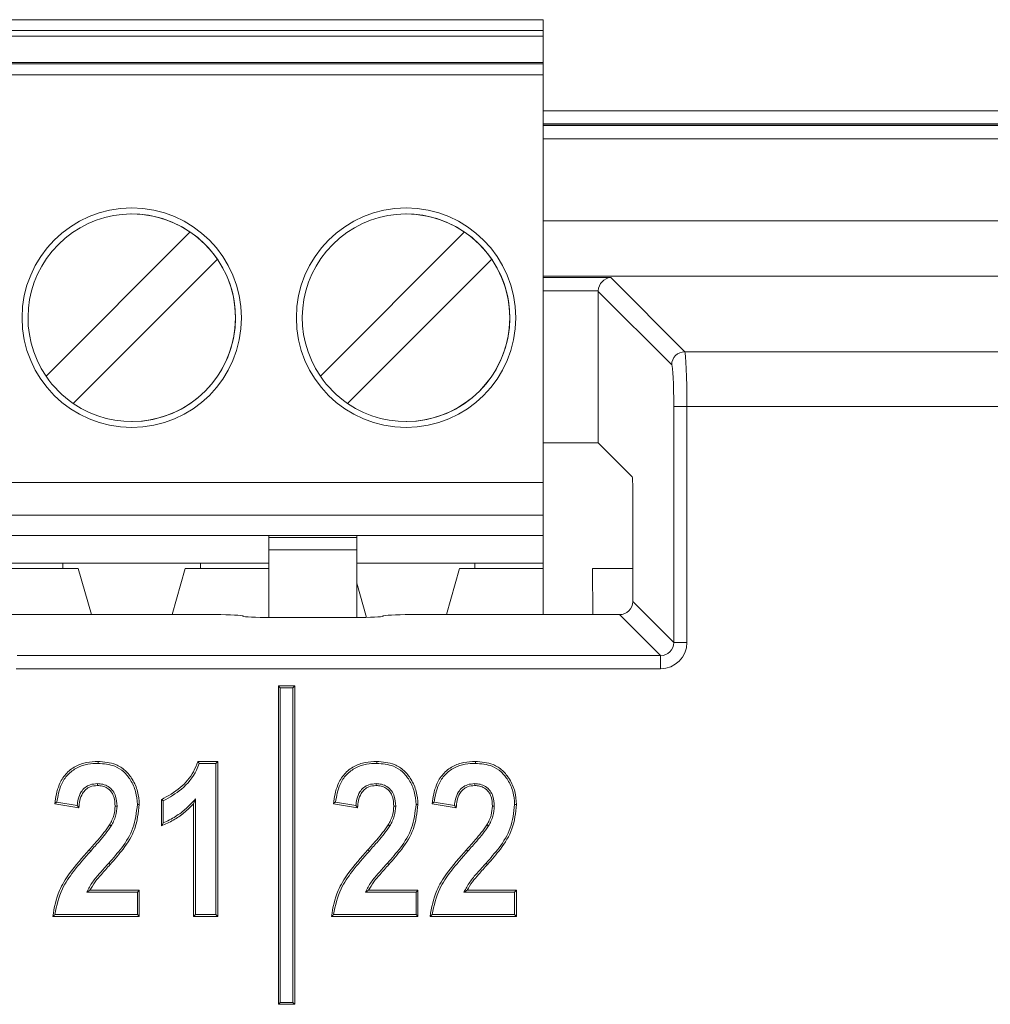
# Model space of a CAD drawing. Header units: millimetres. Extents: x 0 to 2100, y 0 to 1485.
# Tile 53 of 118: x 375 to 397, y 1248 to 1270. Entities that reach past the tile are written whole.
import ezdxf

# ---------------------------------------------------------------- set-up
doc = ezdxf.new("R2010")
doc.units = ezdxf.units.MM
doc.header["$LTSCALE"] = 5

msp = doc.modelspace()

# ---------------------------------------------------------------- linework, layer by layer
at = {"color": 7, "linetype": 'Continuous', "lineweight": 15}
for p, q in [((324.142, 1270.145), (386.642, 1270.145)), ((386.642, 1270.145), (386.642, 1269.895)), ((386.642, 1270.145), (386.642, 1270.145)), ((386.642, 1267.481), (386.642, 1270.145)), ((324.142, 1269.895), (386.642, 1269.895)), ((386.642, 1269.77), (386.642, 1269.895)), ((386.642, 1269.77), (324.142, 1269.77)), ((386.642, 1269.77), (386.642, 1268.744)), ((324.142, 1269.17), (386.642, 1269.17)), ((386.642, 1269.139), (324.142, 1269.139)), ((386.642, 1269.139), (386.642, 1269.17)), ((386.642, 1269.17), (386.642, 1268.744)), ((386.642, 1269.139), (386.642, 1268.89)), ((386.642, 1268.89), (324.142, 1268.89)), ((386.642, 1259.607), (386.642, 1268.89)), ((386.642, 1268.019), (386.642, 1267.668)), ((386.642, 1268.019), (386.642, 1268.019)), ((386.642, 1267.668), (386.642, 1268.019)), ((410.236, 1267.771), (386.642, 1267.771)), ((386.642, 1263.371), (386.642, 1267.668)), ((386.642, 1267.481), (386.642, 1267.668)), ((377.267, 1265.722), (377.267, 1265.722)), ((383.517, 1265.722), (383.517, 1265.722)), ((375.315, 1262.024), (378.601, 1265.31)), ((375.315, 1262.024), (378.601, 1265.31)), ((378.601, 1265.31), (378.601, 1265.31)), ((381.565, 1262.024), (384.851, 1265.31)), ((381.565, 1262.024), (384.851, 1265.31)), ((384.851, 1265.31), (384.851, 1265.31)), ((379.22, 1264.691), (375.934, 1261.405)), ((379.22, 1264.691), (379.22, 1264.691)), ((385.47, 1264.691), (382.184, 1261.405)), ((385.47, 1264.691), (385.47, 1264.691)), ((388.181, 1264.272), (389.87, 1262.583)), ((387.896, 1260.507), (387.896, 1263.957)), ((389.57, 1262.283), (387.896, 1263.957)), ((386.642, 1263.371), (386.642, 1263.589)), ((386.642, 1258.857), (386.642, 1263.589)), ((386.642, 1263.019), (386.642, 1263.371)), ((386.642, 1263.371), (386.642, 1263.019)), ((386.642, 1263.019), (386.642, 1263.019)), ((389.87, 1262.583), (432.135, 1262.583)), ((375.315, 1262.024), (375.315, 1262.024)), ((381.565, 1262.024), (381.565, 1262.024)), ((389.617, 1255.96), (389.617, 1261.335)), ((389.917, 1261.335), (389.617, 1261.335)), ((389.917, 1261.335), (389.917, 1255.96)), ((432.088, 1261.335), (389.917, 1261.335)), ((377.267, 1260.993), (377.267, 1260.993)), ((383.517, 1260.993), (383.517, 1260.993)), ((387.896, 1260.507), (386.642, 1260.507)), ((387.896, 1260.507), (388.667, 1259.736)), ((324.142, 1259.607), (386.642, 1259.607)), ((388.682, 1256.895), (388.682, 1259.436)), ((386.642, 1258.857), (324.142, 1258.857)), ((386.642, 1258.395), (386.642, 1258.857)), ((386.642, 1258.857), (386.642, 1258.857)), ((386.642, 1258.857), (386.642, 1258.857)), ((386.642, 1258.857), (386.642, 1257.77)), ((330.392, 1258.395), (380.392, 1258.395)), ((380.392, 1258.395), (382.392, 1258.395)), ((380.392, 1258.395), (380.392, 1258.355)), ((380.392, 1258.355), (382.392, 1258.355)), ((386.642, 1258.395), (382.392, 1258.395)), ((382.392, 1258.395), (382.392, 1258.355)), ((382.392, 1258.073), (382.392, 1258.355)), ((386.642, 1258.395), (386.642, 1257.77)), ((386.642, 1258.395), (386.642, 1258.395)), ((382.392, 1258.073), (380.392, 1258.073)), ((380.392, 1258.073), (380.392, 1256.53)), ((382.392, 1258.073), (382.392, 1256.53)), ((382.392, 1256.53), (382.392, 1258.004)), ((372.586, 1257.77), (375.698, 1257.77)), ((378.836, 1257.77), (375.698, 1257.77)), ((375.698, 1257.77), (375.698, 1257.645)), ((378.836, 1257.77), (380.392, 1257.77)), ((378.836, 1257.77), (378.836, 1257.645)), ((385.086, 1257.77), (382.392, 1257.77)), ((386.642, 1257.77), (385.086, 1257.77)), ((385.086, 1257.645), (385.086, 1257.77)), ((386.642, 1257.645), (386.642, 1257.77)), ((386.642, 1257.77), (386.642, 1257.77)), ((386.642, 1257.645), (386.642, 1257.77)), ((372.236, 1257.645), (376.048, 1257.645)), ((376.048, 1257.645), (376.347, 1256.596)), ((376.048, 1257.645), (376.048, 1257.645)), ((376.048, 1257.645), (376.347, 1256.596)), ((378.187, 1256.596), (378.486, 1257.645)), ((378.486, 1257.645), (380.392, 1257.645)), ((384.736, 1257.645), (384.437, 1256.596)), ((386.642, 1257.645), (384.736, 1257.645)), ((386.642, 1256.596), (386.642, 1257.645)), ((386.642, 1257.645), (386.642, 1257.645)), ((386.642, 1257.645), (386.642, 1256.596)), ((387.767, 1257.645), (387.771, 1256.596)), ((388.682, 1257.645), (387.767, 1257.645)), ((382.392, 1257.315), (382.615, 1256.533)), ((382.392, 1257.315), (382.615, 1256.533)), ((388.682, 1256.895), (389.617, 1255.96)), ((331.617, 1256.596), (379.175, 1256.596)), ((379.799, 1256.565), (379.803, 1256.561)), ((380.427, 1256.53), (382.366, 1256.53)), ((382.99, 1256.561), (382.993, 1256.565)), ((383.617, 1256.596), (388.383, 1256.596)), ((389.318, 1255.661), (388.383, 1256.596)), ((389.617, 1255.96), (389.917, 1255.96)), ((374.659, 1255.661), (389.318, 1255.661)), ((389.318, 1255.661), (389.318, 1255.361)), ((389.318, 1255.361), (374.634, 1255.361)), ((380.652, 1254.927), (380.609, 1254.971)), ((380.609, 1254.971), (380.609, 1247.721)), ((380.984, 1254.971), (380.609, 1254.971)), ((380.652, 1254.927), (380.652, 1247.765)), ((380.94, 1254.927), (380.652, 1254.927)), ((380.94, 1254.927), (380.984, 1254.971)), ((380.94, 1247.765), (380.94, 1254.927)), ((380.984, 1247.721), (380.984, 1254.971)), ((378.774, 1253.252), (379.226, 1253.252)), ((378.806, 1253.208), (379.183, 1253.208)), ((379.183, 1253.208), (379.226, 1253.252)), ((379.183, 1253.208), (379.183, 1249.765)), ((379.226, 1253.252), (379.226, 1249.721)), ((376.486, 1252.746), (376.486, 1252.702)), ((382.836, 1252.746), (382.836, 1252.702)), ((385.083, 1252.746), (385.083, 1252.702)), ((378.72, 1252.398), (378.676, 1252.289)), ((378.72, 1249.765), (378.72, 1252.398)), ((376.062, 1252.197), (375.512, 1252.289)), ((376.023, 1252.248), (375.56, 1252.325)), ((376.931, 1252.235), (376.887, 1252.235)), ((377.942, 1251.785), (377.942, 1252.381)), ((377.986, 1251.85), (377.986, 1252.352)), ((378.676, 1249.721), (378.676, 1252.289)), ((382.412, 1252.197), (381.862, 1252.289)), ((382.373, 1252.248), (381.91, 1252.325)), ((383.281, 1252.235), (383.237, 1252.235)), ((384.659, 1252.197), (384.109, 1252.289)), ((384.62, 1252.248), (384.157, 1252.325)), ((385.528, 1252.235), (385.485, 1252.235)), ((376.797, 1251.783), (376.759, 1251.805)), ((383.147, 1251.783), (383.109, 1251.805)), ((385.394, 1251.783), (385.356, 1251.805)), ((376.331, 1251.212), (376.298, 1251.241)), ((382.681, 1251.212), (382.648, 1251.241)), ((384.928, 1251.212), (384.896, 1251.241)), ((376.742, 1250.935), (376.774, 1250.906)), ((383.092, 1250.935), (383.124, 1250.906)), ((385.339, 1250.935), (385.371, 1250.906)), ((376.24, 1250.273), (376.312, 1250.317)), ((376.24, 1250.273), (377.394, 1250.273)), ((376.312, 1250.317), (377.438, 1250.317)), ((377.394, 1250.273), (377.438, 1250.317)), ((377.394, 1250.273), (377.394, 1249.765)), ((377.438, 1250.317), (377.438, 1249.721)), ((382.59, 1250.273), (382.662, 1250.317)), ((382.59, 1250.273), (383.744, 1250.273)), ((382.662, 1250.317), (383.788, 1250.317)), ((383.744, 1250.273), (383.788, 1250.317)), ((383.744, 1250.273), (383.744, 1249.765)), ((383.788, 1250.317), (383.788, 1249.721)), ((384.837, 1250.273), (384.909, 1250.317)), ((384.837, 1250.273), (385.991, 1250.273)), ((384.909, 1250.317), (386.035, 1250.317)), ((385.991, 1250.273), (386.035, 1250.317)), ((385.991, 1250.273), (385.991, 1249.765)), ((386.035, 1250.317), (386.035, 1249.721)), ((377.438, 1249.721), (375.466, 1249.721)), ((377.394, 1249.765), (375.515, 1249.765)), ((377.394, 1249.765), (377.438, 1249.721)), ((378.72, 1249.765), (378.676, 1249.721)), ((379.226, 1249.721), (378.676, 1249.721)), ((379.183, 1249.765), (378.72, 1249.765)), ((379.183, 1249.765), (379.226, 1249.721)), ((383.788, 1249.721), (381.816, 1249.721)), ((383.744, 1249.765), (381.865, 1249.765)), ((383.744, 1249.765), (383.788, 1249.721)), ((386.035, 1249.721), (384.063, 1249.721)), ((385.991, 1249.765), (384.112, 1249.765)), ((385.991, 1249.765), (386.035, 1249.721)), ((380.652, 1247.765), (380.609, 1247.721)), ((380.609, 1247.721), (380.984, 1247.721)), ((380.652, 1247.765), (380.94, 1247.765)), ((380.94, 1247.765), (380.984, 1247.721))]:
    msp.add_line(p, q, dxfattribs=at)
at = {"color": 8, "linetype": 'Continuous', "lineweight": 15}
for p, q in [((386.642, 1268.068), (410.236, 1268.068)), ((410.236, 1267.743), (386.642, 1267.743)), ((386.642, 1267.733), (410.236, 1267.733)), ((410.236, 1267.431), (386.642, 1267.431)), ((386.642, 1265.563), (401.658, 1265.563)), ((401.72, 1264.303), (386.642, 1264.303)), ((386.642, 1264.272), (388.181, 1264.272)), ((387.897, 1263.972), (386.642, 1263.972))]:
    msp.add_line(p, q, dxfattribs=at)
at = {"color": 7, "linetype": 'Continuous', "lineweight": 15, "flags": 128}
for points in [[(386.642, 1259.607), (386.642, 1259.461), (386.642, 1259.32), (386.642, 1259.191), (386.642, 1259.077), (386.642, 1258.984), (386.642, 1258.914), (386.642, 1258.872), (386.642, 1258.857)], [(380.392, 1258.073), (380.392, 1258.124), (380.392, 1258.171), (380.392, 1258.215), (380.392, 1258.255), (380.392, 1258.289), (380.392, 1258.318), (380.392, 1258.34), (380.392, 1258.355)], [(382.392, 1258.004), (382.392, 1258.079), (382.392, 1258.152), (382.392, 1258.22), (382.392, 1258.279), (382.392, 1258.328), (382.392, 1258.365), (382.392, 1258.387), (382.392, 1258.395)], [(376.498, 1253.208), (376.498, 1253.222), (376.498, 1253.235), (376.498, 1253.252)], [(382.848, 1253.208), (382.848, 1253.222), (382.848, 1253.235), (382.848, 1253.252)], [(385.096, 1253.208), (385.096, 1253.222), (385.096, 1253.235), (385.096, 1253.252)], [(377.394, 1252.27), (377.407, 1252.27), (377.42, 1252.27), (377.438, 1252.27)], [(377.986, 1252.352), (377.964, 1252.367), (377.942, 1252.381)], [(383.744, 1252.27), (383.757, 1252.27), (383.77, 1252.27), (383.788, 1252.27)], [(385.991, 1252.27), (386.004, 1252.27), (386.018, 1252.27), (386.035, 1252.27)]]:
    msp.add_lwpolyline(points, dxfattribs=at)
at = {"color": 7, "linetype": 'Continuous', "lineweight": 15}
for centre in [(377.267, 1263.357), (383.517, 1263.357)]:
    msp.add_circle(centre, 2.5, dxfattribs=at)
for centre, radius, start, end in [((377.267, 1263.357), 2.5, 90, 180), ((383.517, 1263.357), 2.5, 90, 180), ((377.267, 1263.357), 2.364, 55.6634, 214.3366), ((377.267, 1263.357), 2.364, 270, 90), ((383.517, 1263.357), 2.364, 55.6634, 214.3366), ((383.517, 1263.357), 2.364, 360, 90), ((377.267, 1263.357), 2.364, 34.3366, 55.6634), ((383.517, 1263.357), 2.364, 34.3366, 55.6634), ((377.267, 1263.357), 2.364, 235.6634, 34.3366), ((383.517, 1263.357), 2.364, 235.6634, 34.3366), ((377.267, 1263.357), 2.5, 180, 270), ((383.517, 1263.357), 2.5, 180, 270), ((383.517, 1263.357), 2.364, 270, 360), ((389.871, 1262.282), 0.301, 90.1836, 179.8164), ((377.267, 1263.357), 2.364, 214.3366, 235.6634), ((383.517, 1263.357), 2.364, 214.3366, 235.6634)]:
    msp.add_arc(centre, radius, start, end, dxfattribs=at)
for centre, major_axis, ratio, start_param, end_param in [((388.181, 1263.972), (0.116, 0.28), 0.928627, 0.419564, 1.938), ((388.197, 1263.956), (0.213, -0.213), 0.997265, 3.876, 3.925621), ((389.867, 1261.335), (0, 1.25), 0.03983, 4.712389, 6.230825), ((389.568, 1261.335), (0, 0.95), 0.052408, 4.712389, 6.230825), ((388.667, 1259.436), (0, 0.3), 0.052408, 4.712389, 6.230825), ((388.382, 1256.896), (-0.213, 0.213), 0.997265, 2.357564, 3.925621), ((379.175, 1256.563), (0.625, 0), 0.052408, 0.05236, 1.570796), ((380.427, 1256.563), (0.625, 0), 0.052408, 3.193953, 4.712389), ((382.366, 1256.563), (0.625, 0), 0.052408, 4.712389, 6.230825), ((383.617, 1256.563), (0.625, 0), 0.052408, 1.570796, 3.089233), ((389.316, 1255.962), (-0.425, 0.425), 0.997265, 2.357564, 3.925621), ((389.316, 1255.962), (-0.214, 0.214), 0.991846, 2.357564, 3.925621)]:
    msp.add_ellipse(centre, major_axis=major_axis, ratio=ratio, start_param=start_param, end_param=end_param, dxfattribs=at)
for points, knots in [([(375.512, 1252.289), (375.535, 1252.437), (375.572, 1252.678), (375.749, 1252.974), (375.973, 1253.148), (376.234, 1253.24), (376.411, 1253.248), (376.498, 1253.252)], [0, 0, 0, 0, 0.288337, 0.471413, 0.655432, 0.830238, 1, 1, 1, 1]), ([(375.56, 1252.325), (375.584, 1252.464), (375.624, 1252.689), (375.798, 1252.961), (376.014, 1253.119), (376.257, 1253.198), (376.421, 1253.205), (376.498, 1253.208)], [0, 0, 0, 0, 0.290509, 0.474147, 0.658488, 0.838535, 1, 1, 1, 1]), ([(376.498, 1253.252), (376.637, 1253.241), (376.862, 1253.224), (377.129, 1253.054), (377.295, 1252.836), (377.417, 1252.572), (377.431, 1252.37), (377.438, 1252.27)], [0, 0, 0, 0, 0.270122, 0.43742, 0.604347, 0.804237, 1, 1, 1, 1]), ([(376.498, 1253.208), (376.63, 1253.198), (376.842, 1253.182), (377.096, 1253.024), (377.253, 1252.819), (377.373, 1252.566), (377.387, 1252.37), (377.394, 1252.27)], [0, 0, 0, 0, 0.267375, 0.432949, 0.598208, 0.795377, 1, 1, 1, 1]), ([(377.942, 1252.381), (378.091, 1252.464), (378.377, 1252.625), (378.655, 1252.946), (378.743, 1253.172), (378.774, 1253.252)], [0, 0, 0, 0, 0.412548, 0.792795, 1, 1, 1, 1]), ([(377.986, 1252.352), (378.129, 1252.435), (378.432, 1252.609), (378.699, 1252.934), (378.786, 1253.157), (378.806, 1253.208)], [0, 0, 0, 0, 0.407005, 0.86362, 1, 1, 1, 1]), ([(378.806, 1253.208), (378.8, 1253.216), (378.79, 1253.23), (378.779, 1253.245), (378.774, 1253.252)], [0, 0, 0, 0, 0.5, 1, 1, 1, 1]), ([(381.862, 1252.289), (381.885, 1252.437), (381.922, 1252.678), (382.099, 1252.974), (382.323, 1253.148), (382.584, 1253.24), (382.761, 1253.248), (382.848, 1253.252)], [0, 0, 0, 0, 0.288337, 0.471413, 0.655432, 0.830238, 1, 1, 1, 1]), ([(381.91, 1252.325), (381.934, 1252.464), (381.974, 1252.689), (382.148, 1252.961), (382.364, 1253.119), (382.607, 1253.198), (382.771, 1253.205), (382.848, 1253.208)], [0, 0, 0, 0, 0.2905091, 0.4741472, 0.6584878, 0.8385348, 1, 1, 1, 1]), ([(382.848, 1253.252), (382.987, 1253.241), (383.212, 1253.224), (383.479, 1253.054), (383.645, 1252.836), (383.767, 1252.572), (383.781, 1252.37), (383.788, 1252.27)], [0, 0, 0, 0, 0.270122, 0.43742, 0.604347, 0.804237, 1, 1, 1, 1]), ([(382.848, 1253.208), (382.98, 1253.198), (383.192, 1253.182), (383.446, 1253.024), (383.603, 1252.819), (383.723, 1252.566), (383.737, 1252.37), (383.744, 1252.27)], [0, 0, 0, 0, 0.267375, 0.432949, 0.598208, 0.795377, 1, 1, 1, 1]), ([(384.109, 1252.289), (384.132, 1252.437), (384.17, 1252.678), (384.346, 1252.974), (384.571, 1253.148), (384.831, 1253.24), (385.008, 1253.248), (385.096, 1253.252)], [0, 0, 0, 0, 0.288337, 0.471413, 0.655432, 0.830238, 1, 1, 1, 1]), ([(384.157, 1252.325), (384.182, 1252.464), (384.222, 1252.689), (384.395, 1252.961), (384.611, 1253.119), (384.855, 1253.198), (385.018, 1253.205), (385.096, 1253.208)], [0, 0, 0, 0, 0.2905091, 0.4741472, 0.6584878, 0.8385348, 1, 1, 1, 1]), ([(385.096, 1253.252), (385.235, 1253.241), (385.46, 1253.224), (385.726, 1253.054), (385.892, 1252.836), (386.014, 1252.572), (386.028, 1252.37), (386.035, 1252.27)], [0, 0, 0, 0, 0.270122, 0.43742, 0.604347, 0.804237, 1, 1, 1, 1]), ([(385.096, 1253.208), (385.227, 1253.198), (385.44, 1253.182), (385.693, 1253.024), (385.851, 1252.819), (385.97, 1252.566), (385.984, 1252.37), (385.991, 1252.27)], [0, 0, 0, 0, 0.2673746, 0.432949, 0.5982085, 0.795377, 1, 1, 1, 1]), ([(376.486, 1252.746), (376.429, 1252.742), (376.328, 1252.734), (376.198, 1252.662), (376.099, 1252.549), (376.043, 1252.404), (376.029, 1252.296), (376.023, 1252.248)], [0, 0, 0, 0, 0.223874, 0.397312, 0.570645, 0.80856, 1, 1, 1, 1]), ([(376.486, 1252.702), (376.429, 1252.697), (376.332, 1252.69), (376.215, 1252.618), (376.129, 1252.511), (376.078, 1252.365), (376.067, 1252.252), (376.062, 1252.197)], [0, 0, 0, 0, 0.229637, 0.385983, 0.542173, 0.776091, 1, 1, 1, 1]), ([(376.931, 1252.235), (376.927, 1252.31), (376.919, 1252.433), (376.842, 1252.587), (376.738, 1252.683), (376.614, 1252.739), (376.528, 1252.743), (376.486, 1252.746)], [0, 0, 0, 0, 0.291864, 0.477164, 0.663412, 0.837809, 1, 1, 1, 1]), ([(376.887, 1252.235), (376.883, 1252.307), (376.877, 1252.42), (376.806, 1252.562), (376.712, 1252.647), (376.601, 1252.696), (376.524, 1252.7), (376.486, 1252.702)], [0, 0, 0, 0, 0.304454, 0.485785, 0.66812, 0.839053, 1, 1, 1, 1]), ([(382.836, 1252.746), (382.779, 1252.742), (382.678, 1252.734), (382.548, 1252.662), (382.449, 1252.549), (382.393, 1252.404), (382.379, 1252.296), (382.373, 1252.248)], [0, 0, 0, 0, 0.223874, 0.397312, 0.570645, 0.80856, 1, 1, 1, 1]), ([(382.836, 1252.702), (382.779, 1252.697), (382.682, 1252.69), (382.565, 1252.618), (382.479, 1252.511), (382.428, 1252.365), (382.417, 1252.252), (382.412, 1252.197)], [0, 0, 0, 0, 0.229637, 0.385983, 0.542173, 0.776091, 1, 1, 1, 1]), ([(383.281, 1252.235), (383.277, 1252.31), (383.269, 1252.433), (383.192, 1252.587), (383.088, 1252.683), (382.964, 1252.739), (382.878, 1252.743), (382.836, 1252.746)], [0, 0, 0, 0, 0.291864, 0.477164, 0.663412, 0.837809, 1, 1, 1, 1]), ([(383.237, 1252.235), (383.233, 1252.307), (383.227, 1252.42), (383.156, 1252.562), (383.062, 1252.647), (382.951, 1252.696), (382.874, 1252.7), (382.836, 1252.702)], [0, 0, 0, 0, 0.3044543, 0.4857855, 0.6681195, 0.8390528, 1, 1, 1, 1]), ([(385.083, 1252.746), (385.026, 1252.742), (384.925, 1252.734), (384.796, 1252.662), (384.697, 1252.549), (384.64, 1252.404), (384.626, 1252.296), (384.62, 1252.248)], [0, 0, 0, 0, 0.223874, 0.397312, 0.570645, 0.80856, 1, 1, 1, 1]), ([(385.083, 1252.702), (385.026, 1252.697), (384.93, 1252.69), (384.812, 1252.618), (384.727, 1252.511), (384.676, 1252.365), (384.665, 1252.252), (384.659, 1252.197)], [0, 0, 0, 0, 0.229637, 0.385983, 0.542173, 0.776091, 1, 1, 1, 1]), ([(385.528, 1252.235), (385.524, 1252.31), (385.517, 1252.433), (385.439, 1252.587), (385.335, 1252.683), (385.211, 1252.739), (385.125, 1252.743), (385.083, 1252.746)], [0, 0, 0, 0, 0.291864, 0.477164, 0.663412, 0.837809, 1, 1, 1, 1]), ([(385.485, 1252.235), (385.481, 1252.307), (385.474, 1252.42), (385.403, 1252.562), (385.31, 1252.647), (385.198, 1252.696), (385.121, 1252.7), (385.083, 1252.702)], [0, 0, 0, 0, 0.304454, 0.485785, 0.66812, 0.839053, 1, 1, 1, 1]), ([(378.72, 1252.398), (378.651, 1252.325), (378.512, 1252.177), (378.267, 1251.987), (378.081, 1251.896), (377.986, 1251.85)], [0, 0, 0, 0, 0.3262914, 0.6584886, 1, 1, 1, 1]), ([(375.56, 1252.325), (375.552, 1252.319), (375.536, 1252.307), (375.52, 1252.295), (375.512, 1252.289)], [0, 0, 0, 0, 0.5, 1, 1, 1, 1]), ([(376.023, 1252.248), (376.027, 1252.243), (376.036, 1252.231), (376.049, 1252.214), (376.058, 1252.203), (376.062, 1252.197)], [0, 0, 0, 0, 0.334613, 0.667307, 1, 1, 1, 1]), ([(377.394, 1252.27), (377.374, 1252.088), (377.335, 1251.733), (377.059, 1251.293), (376.843, 1251.05), (376.742, 1250.935)], [0, 0, 0, 0, 0.357125, 0.696707, 1, 1, 1, 1]), ([(376.759, 1251.805), (376.779, 1251.841), (376.819, 1251.913), (376.873, 1252.056), (376.882, 1252.167), (376.887, 1252.235)], [0, 0, 0, 0, 0.272987, 0.546646, 1, 1, 1, 1]), ([(377.438, 1252.27), (377.417, 1252.082), (377.376, 1251.716), (377.094, 1251.267), (376.875, 1251.02), (376.774, 1250.906)], [0, 0, 0, 0, 0.361488, 0.703953, 1, 1, 1, 1]), ([(376.797, 1251.783), (376.817, 1251.819), (376.857, 1251.891), (376.914, 1252.041), (376.925, 1252.159), (376.931, 1252.235)], [0, 0, 0, 0, 0.259837, 0.520269, 1, 1, 1, 1]), ([(378.676, 1252.289), (378.605, 1252.218), (378.464, 1252.078), (378.216, 1251.906), (378.034, 1251.825), (377.942, 1251.785)], [0, 0, 0, 0, 0.336046, 0.664097, 1, 1, 1, 1]), ([(381.91, 1252.325), (381.902, 1252.319), (381.886, 1252.307), (381.87, 1252.295), (381.862, 1252.289)], [0, 0, 0, 0, 0.5, 1, 1, 1, 1]), ([(382.373, 1252.248), (382.377, 1252.243), (382.386, 1252.231), (382.399, 1252.214), (382.408, 1252.203), (382.412, 1252.197)], [0, 0, 0, 0, 0.334613, 0.667307, 1, 1, 1, 1]), ([(383.744, 1252.27), (383.724, 1252.088), (383.685, 1251.733), (383.409, 1251.293), (383.193, 1251.05), (383.092, 1250.935)], [0, 0, 0, 0, 0.357125, 0.696707, 1, 1, 1, 1]), ([(383.109, 1251.805), (383.129, 1251.841), (383.169, 1251.913), (383.223, 1252.056), (383.232, 1252.167), (383.237, 1252.235)], [0, 0, 0, 0, 0.272987, 0.546646, 1, 1, 1, 1]), ([(383.788, 1252.27), (383.767, 1252.082), (383.726, 1251.716), (383.444, 1251.267), (383.225, 1251.02), (383.124, 1250.906)], [0, 0, 0, 0, 0.361488, 0.703953, 1, 1, 1, 1]), ([(383.147, 1251.783), (383.167, 1251.819), (383.207, 1251.891), (383.264, 1252.041), (383.275, 1252.159), (383.281, 1252.235)], [0, 0, 0, 0, 0.259837, 0.520269, 1, 1, 1, 1]), ([(384.157, 1252.325), (384.149, 1252.319), (384.133, 1252.307), (384.117, 1252.295), (384.109, 1252.289)], [0, 0, 0, 0, 0.5, 1, 1, 1, 1]), ([(384.62, 1252.248), (384.624, 1252.243), (384.633, 1252.231), (384.646, 1252.214), (384.655, 1252.203), (384.659, 1252.197)], [0, 0, 0, 0, 0.334613, 0.667307, 1, 1, 1, 1]), ([(385.991, 1252.27), (385.971, 1252.088), (385.932, 1251.733), (385.656, 1251.293), (385.441, 1251.05), (385.339, 1250.935)], [0, 0, 0, 0, 0.357125, 0.696707, 1, 1, 1, 1]), ([(385.356, 1251.805), (385.376, 1251.841), (385.417, 1251.913), (385.47, 1252.056), (385.479, 1252.167), (385.485, 1252.235)], [0, 0, 0, 0, 0.272987, 0.546646, 1, 1, 1, 1]), ([(386.035, 1252.27), (386.014, 1252.082), (385.974, 1251.716), (385.691, 1251.267), (385.473, 1251.02), (385.371, 1250.906)], [0, 0, 0, 0, 0.361488, 0.703953, 1, 1, 1, 1]), ([(385.394, 1251.783), (385.414, 1251.819), (385.454, 1251.891), (385.512, 1252.041), (385.522, 1252.159), (385.528, 1252.235)], [0, 0, 0, 0, 0.259837, 0.520269, 1, 1, 1, 1]), ([(376.298, 1251.241), (376.365, 1251.316), (376.479, 1251.444), (376.637, 1251.629), (376.718, 1251.746), (376.759, 1251.805)], [0, 0, 0, 0, 0.413493, 0.706242, 1, 1, 1, 1]), ([(376.331, 1251.212), (376.398, 1251.287), (376.513, 1251.416), (376.672, 1251.603), (376.755, 1251.723), (376.797, 1251.783)], [0, 0, 0, 0, 0.408621, 0.703789, 1, 1, 1, 1]), ([(377.986, 1251.85), (377.979, 1251.839), (377.964, 1251.817), (377.95, 1251.795), (377.942, 1251.785)], [0, 0, 0, 0, 0.5, 1, 1, 1, 1]), ([(382.648, 1251.241), (382.715, 1251.316), (382.829, 1251.444), (382.987, 1251.629), (383.068, 1251.746), (383.109, 1251.805)], [0, 0, 0, 0, 0.413493, 0.706242, 1, 1, 1, 1]), ([(382.681, 1251.212), (382.748, 1251.287), (382.863, 1251.416), (383.022, 1251.603), (383.105, 1251.723), (383.147, 1251.783)], [0, 0, 0, 0, 0.408621, 0.703789, 1, 1, 1, 1]), ([(384.896, 1251.241), (384.962, 1251.316), (385.076, 1251.444), (385.234, 1251.629), (385.316, 1251.746), (385.356, 1251.805)], [0, 0, 0, 0, 0.413493, 0.706242, 1, 1, 1, 1]), ([(384.928, 1251.212), (384.995, 1251.287), (385.11, 1251.416), (385.27, 1251.603), (385.353, 1251.723), (385.394, 1251.783)], [0, 0, 0, 0, 0.408621, 0.703789, 1, 1, 1, 1]), ([(375.466, 1249.721), (375.503, 1249.922), (375.567, 1250.271), (375.887, 1250.774), (376.141, 1251.063), (376.298, 1251.241)], [0, 0, 0, 0, 0.3445245, 0.5952767, 1, 1, 1, 1]), ([(375.515, 1249.765), (375.558, 1249.966), (375.634, 1250.321), (375.961, 1250.79), (376.197, 1251.059), (376.331, 1251.212)], [0, 0, 0, 0, 0.361377, 0.638427, 1, 1, 1, 1]), ([(381.816, 1249.721), (381.853, 1249.922), (381.917, 1250.271), (382.237, 1250.774), (382.491, 1251.063), (382.648, 1251.241)], [0, 0, 0, 0, 0.344525, 0.595277, 1, 1, 1, 1]), ([(381.865, 1249.765), (381.908, 1249.966), (381.984, 1250.321), (382.311, 1250.79), (382.547, 1251.059), (382.681, 1251.212)], [0, 0, 0, 0, 0.361377, 0.638427, 1, 1, 1, 1]), ([(384.063, 1249.721), (384.1, 1249.922), (384.164, 1250.271), (384.484, 1250.774), (384.738, 1251.063), (384.896, 1251.241)], [0, 0, 0, 0, 0.344525, 0.595277, 1, 1, 1, 1]), ([(384.112, 1249.765), (384.155, 1249.966), (384.232, 1250.321), (384.558, 1250.79), (384.794, 1251.059), (384.928, 1251.212)], [0, 0, 0, 0, 0.361377, 0.638427, 1, 1, 1, 1]), ([(376.742, 1250.935), (376.675, 1250.86), (376.55, 1250.72), (376.364, 1250.511), (376.281, 1250.353), (376.24, 1250.273)], [0, 0, 0, 0, 0.361093, 0.677634, 1, 1, 1, 1]), ([(376.774, 1250.906), (376.708, 1250.831), (376.592, 1250.7), (376.424, 1250.513), (376.35, 1250.383), (376.312, 1250.317)], [0, 0, 0, 0, 0.401129, 0.698645, 1, 1, 1, 1]), ([(383.092, 1250.935), (383.025, 1250.86), (382.9, 1250.72), (382.714, 1250.511), (382.631, 1250.353), (382.59, 1250.273)], [0, 0, 0, 0, 0.361093, 0.677634, 1, 1, 1, 1]), ([(383.124, 1250.906), (383.058, 1250.831), (382.942, 1250.7), (382.774, 1250.513), (382.7, 1250.383), (382.662, 1250.317)], [0, 0, 0, 0, 0.401129, 0.698645, 1, 1, 1, 1]), ([(385.339, 1250.935), (385.272, 1250.86), (385.147, 1250.72), (384.961, 1250.511), (384.879, 1250.353), (384.837, 1250.273)], [0, 0, 0, 0, 0.361093, 0.677634, 1, 1, 1, 1]), ([(385.371, 1250.906), (385.305, 1250.831), (385.189, 1250.7), (385.022, 1250.513), (384.947, 1250.383), (384.909, 1250.317)], [0, 0, 0, 0, 0.4011289, 0.698645, 1, 1, 1, 1]), ([(375.515, 1249.765), (375.507, 1249.757), (375.49, 1249.743), (375.474, 1249.728), (375.466, 1249.721)], [0, 0, 0, 0, 0.5, 1, 1, 1, 1]), ([(381.865, 1249.765), (381.857, 1249.757), (381.84, 1249.743), (381.824, 1249.728), (381.816, 1249.721)], [0, 0, 0, 0, 0.5, 1, 1, 1, 1]), ([(384.112, 1249.765), (384.104, 1249.757), (384.088, 1249.743), (384.071, 1249.728), (384.063, 1249.721)], [0, 0, 0, 0, 0.5, 1, 1, 1, 1])]:
    msp.add_open_spline(points, degree=3, knots=knots, dxfattribs=at)

doc.saveas('drawing.dxf')
